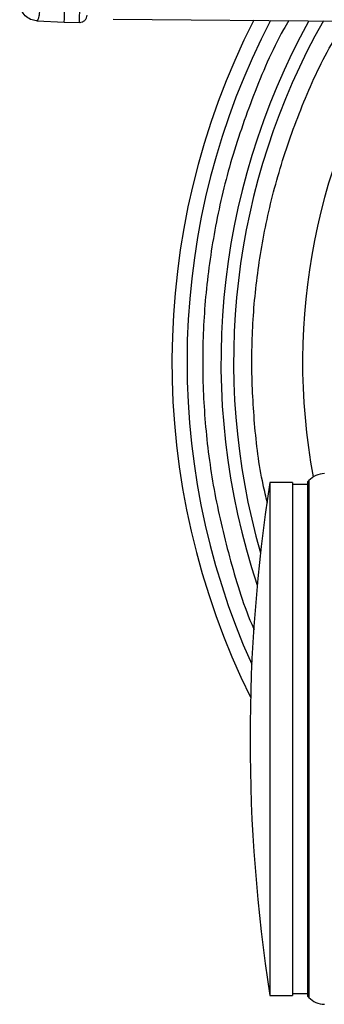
# Model space of a CAD drawing. Header units: millimetres. Extents: x 3 to 4919, y -224 to 3490.
# Tile 19 of 55: x 1507 to 1547, y 2033 to 2164. Entities that reach past the tile are written whole.
import ezdxf

# ---------------------------------------------------------------- set-up
doc = ezdxf.new("R2010")
doc.units = ezdxf.units.MM

msp = doc.modelspace()

# ---------------------------------------------------------------- linework, layer by layer
at = {"color": 7, "linetype": 'Continuous', "lineweight": 25}
for p, q in [((1508.85, 2163.44), (1512.42, 2163.27)), ((1518.91, 2163.69), (1561.28, 2163.32)), ((1512.42, 2163.27), (1514.54, 2163.24)), ((1542.71, 2102.24), (1539.71, 2102.24)), ((1539.71, 2102.24), (1539.71, 2034.24)), ((1542.71, 2102.24), (1542.71, 2034.24)), ((1544.71, 2101.99), (1542.71, 2101.99)), ((1544.87, 2102.5), (1544.71, 2102.34)), ((1544.71, 2102.34), (1544.71, 2034.13)), ((1539.71, 2034.24), (1542.71, 2034.24)), ((1542.71, 2034.49), (1544.71, 2034.49)), ((1544.71, 2034.13), (1544.87, 2033.97))]:
    msp.add_line(p, q, dxfattribs=at)
at = {"color": 8, "linetype": 'Continuous', "lineweight": 25}
msp.add_line((1544.87, 2102.5), (1544.87, 2033.97), dxfattribs=at)
at = {"color": 7, "linetype": 'Continuous', "lineweight": 25, "flags": 128}
msp.add_lwpolyline([(1512.42, 2163.27), (1512.42, 2163.32), (1512.44, 2163.68), (1512.46, 2164.41), (1512.49, 2165.51), (1512.53, 2166.96), (1512.59, 2168.77), (1512.65, 2170.92), (1512.73, 2173.42)], dxfattribs=at)
at = {"color": 7, "linetype": 'Continuous', "lineweight": 25}
for centre, radius, start, end in [((1626.71, 2118.24), 100, 153.0689, 206.3972), ((1626.71, 2118.24), 98, 152.4862, 204.1536), ((1626.71, 2118.24), 82.68, 146.9291, 190.638), ((1547.03, 2100.42), 3, 92, 136), ((1757.07, 2068.24), 220, 171.1096, 188.8904), ((1547.03, 2036.05), 3, 224, 268)]:
    msp.add_arc(centre, radius, start, end, dxfattribs=at)
at = {"color": 8, "linetype": 'Continuous', "lineweight": 25}
for radius, start, end in [(93.5, 151.0724, 198.4544), (91.82, 150.5011, 196.0115)]:
    msp.add_arc((1626.71, 2118.24), radius, start, end, dxfattribs=at)
at = {"color": 7, "linetype": 'Continuous', "lineweight": 25}
for points, knots in [([(1508.88, 2163.44), (1508.95, 2163.56), (1509.09, 2163.81), (1509.34, 2165.87), (1509.62, 2168.98), (1509.83, 2172.03), (1509.93, 2173.54)], [0, 0, 0, 0, 0.2559226, 0.5078969, 0.7559227, 1, 1, 1, 1]), ([(1508.88, 2163.44), (1508.63, 2163.47), (1508.11, 2163.54), (1507.38, 2163.97), (1506.89, 2164.54), (1506.61, 2165.12), (1506.55, 2165.45), (1506.52, 2165.62)], [0, 0, 0, 0, 0.212412, 0.450441, 0.712863, 0.853728, 1, 1, 1, 1]), ([(1514.44, 2163.24), (1514.57, 2163.26), (1514.76, 2163.27), (1514.99, 2163.39), (1515.15, 2163.52), (1515.28, 2163.67), (1515.41, 2163.9), (1515.44, 2164.09), (1515.45, 2164.21)], [0, 0, 0, 0, 0.239711, 0.368512, 0.500012, 0.631513, 0.760309, 1, 1, 1, 1])]:
    msp.add_open_spline(points, degree=3, knots=knots, dxfattribs=at)
at = {"color": 8, "linetype": 'Continuous', "lineweight": 25}
for points, knots in [([(1514.44, 2163.24), (1514.44, 2163.37), (1514.45, 2163.61), (1514.51, 2165.63), (1514.61, 2168.73), (1514.7, 2171.83), (1514.75, 2173.38)], [0, 0, 0, 0, 0.25, 0.5, 0.75, 1, 1, 1, 1]), ([(1542.21, 2163.49), (1541.97, 2163.09), (1540.11, 2159.93), (1537.46, 2153.63), (1534.36, 2144.75), (1532.28, 2135.8), (1531.06, 2126.96), (1530.66, 2118.24), (1531.06, 2109.51), (1532.26, 2100.66), (1534.44, 2091.75), (1536.26, 2085.71), (1537.6, 2082.78), (1537.63, 2082.71)], [0, 0, 0, 0, 0.016586, 0.131654, 0.244385, 0.354325, 0.461095, 0.564387, 0.667679, 0.774448, 0.884388, 0.99712, 1, 1, 1, 1]), ([(1539.37, 2099.54), (1539.18, 2100.35), (1538.33, 2103.81), (1537.59, 2110.06), (1537.18, 2118.23), (1537.56, 2126.42), (1538.7, 2134.65), (1540.64, 2142.95), (1543.5, 2151.24), (1546.51, 2158.14), (1548.88, 2162.06), (1549.7, 2163.42)], [0, 0, 0, 0, 0.037576, 0.160967, 0.284366, 0.407757, 0.531156, 0.660319, 0.792761, 0.927948, 1, 1, 1, 1])]:
    msp.add_open_spline(points, degree=3, knots=knots, dxfattribs=at)

doc.saveas('drawing.dxf')
